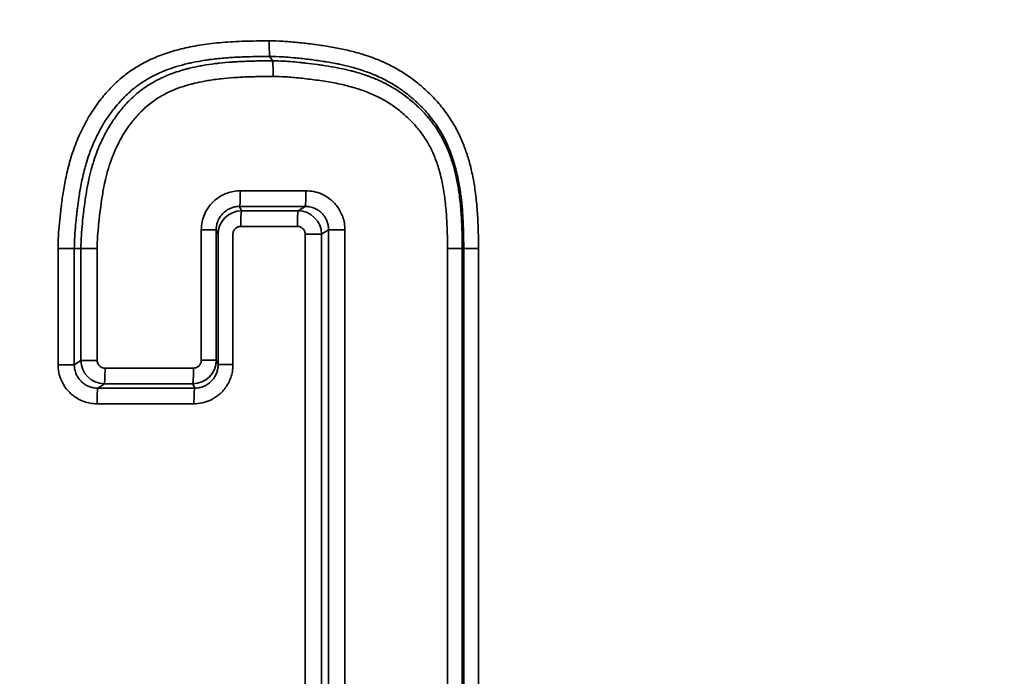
# Model space of a CAD drawing. Header units: millimetres. Extents: x 38 to 2514, y 38 to 1622.
# Tile 62 of 256: x 661.18 to 667.46, y 794.63 to 798.81. Entities that reach past the tile are written whole.
import ezdxf

# ---------------------------------------------------------------- set-up
doc = ezdxf.new("R2010")
doc.units = ezdxf.units.MM
doc.header["$LTSCALE"] = 7.692308
doc.layers.add('Visible (ISO)', color=7, linetype='Continuous', lineweight=50)
doc.layers.add('Visible Narrow (ISO)', color=7, linetype='Continuous', lineweight=35)

msp = doc.modelspace()

# ---------------------------------------------------------------- linework, layer by layer
at = {"layer": 'Visible (ISO)'}
msp.add_arc((709.8479, 944.6118), 150.0209, 251.188727, 259.487798, dxfattribs=at)
at = {"layer": 'Visible Narrow (ISO)'}
for p, q in [((662.7788, 798.5786), (662.7951, 798.5508)), ((663.0085, 797.7224), (662.5905, 797.7224)), ((662.5978, 797.595), (662.5859, 797.6227)), ((662.9591, 797.595), (663.0037, 797.6228)), ((662.9543, 797.4954), (662.5932, 797.4954)), ((662.3417, 796.6418), (662.3417, 797.4733)), ((662.3417, 797.4733), (662.4367, 797.4733)), ((662.4367, 796.6418), (662.4367, 797.4733)), ((662.4486, 797.4456), (662.4367, 797.4733)), ((662.4486, 796.614), (662.4486, 797.4456)), ((662.5434, 796.614), (662.5434, 797.4456)), ((663.004, 797.4456), (663.004, 791.6725)), ((663.004, 797.4456), (663.1083, 797.4456)), ((663.1083, 797.4456), (663.1529, 797.4734)), ((663.1083, 797.4456), (663.1083, 791.6725)), ((663.2573, 797.4734), (663.1529, 797.4734)), ((663.1529, 797.4734), (663.1529, 791.6447)), ((663.2573, 797.4734), (663.2573, 791.6447)), ((661.4285, 797.354), (661.4285, 796.6139)), ((661.4285, 797.354), (661.5321, 797.354)), ((661.5321, 797.354), (661.5743, 797.354)), ((661.5321, 797.354), (661.5321, 796.6139)), ((661.678, 797.354), (661.5743, 797.354)), ((661.5743, 797.354), (661.5743, 796.6416)), ((661.678, 797.354), (661.678, 796.6416)), ((663.9106, 791.764), (663.9106, 797.354)), ((663.9106, 797.354), (664.0048, 797.354)), ((664.0048, 791.764), (664.0048, 797.354)), ((664.0142, 797.354), (664.0048, 797.354)), ((664.0142, 791.764), (664.0142, 797.354)), ((664.1083, 797.354), (664.0142, 797.354)), ((664.1083, 791.764), (664.1083, 797.354)), ((661.4285, 796.6139), (661.5321, 796.6139)), ((661.5743, 796.6416), (661.5321, 796.6139)), ((661.678, 796.6416), (661.5743, 796.6416)), ((662.3417, 796.6418), (662.4367, 796.6418)), ((662.4367, 796.6418), (662.4486, 796.614)), ((662.5434, 796.614), (662.4486, 796.614)), ((662.2919, 796.5919), (661.7278, 796.5919)), ((661.7236, 796.4922), (661.6815, 796.4644)), ((662.2875, 796.4923), (662.2993, 796.4646)), ((662.2948, 796.3649), (661.6773, 796.3649))]:
    msp.add_line(p, q, dxfattribs=at)
for centre, major_axis, ratio, start_param, end_param in [((662.7792, 798.6782), (0, -0.1), 0.051623, 4.712389, 6.195919), ((662.7947, 798.4512), (0, 0.1), 0.051623, 4.712389, 6.195919), ((662.5854, 797.7224), (0, -0.1), 0.050578, 0.087254, 1.570784), ((663.0032, 797.7224), (0, -0.1), 0.052663, 0.087264, 1.57058), ((651.1117, 777.8033), (213.105, 1.1263), 0.092853, 1.514473, 1.516437), ((662.5985, 797.4453), (-0.1486, -0.0198), 0.998299, 4.584846, 6.148973), ((662.5982, 797.4954), (0, 0.1), 0.050718, 0.087255, 1.570624), ((652.7642, 780.629), (196.9753, 0.8969), 0.086013, 1.518624, 1.520461), ((662.9595, 797.4954), (0, 0.1), 0.052524, 0.087263, 1.57089), ((662.9593, 797.4454), (0.0695, -0.1329), 0.992183, 1.093839, 2.658247), ((661.7234, 796.6419), (0.0733, -0.1308), 0.992968, 4.206031, 5.770821), ((662.2868, 796.642), (0.1484, 0.0211), 0.998291, 4.576134, 6.140518), ((661.7232, 796.5918), (0, -0.1), 0.046276, 0.087251, 1.570781), ((662.287, 796.5919), (0, -0.1), 0.049089, 0.087262, 1.570365), ((652.5261, 779.0928), (199.6355, 0.8735), 0.087047, 1.5215, 1.524328), ((661.6819, 796.3648), (0, 0.1), 0.046139, 0.08725, 1.570369), ((652.5251, 779.0911), (199.3367, 0.8722), 0.087047, 1.521362, 1.524465), ((662.2998, 796.3649), (0, 0.1), 0.049227, 0.087263, 1.571018)]:
    msp.add_ellipse(centre, major_axis=major_axis, ratio=ratio, start_param=start_param, end_param=end_param, dxfattribs=at)
for points, knots in [([(661.4155, 802.2916), (662.0475, 802.0775), (662.6776, 801.8689), (663.9388, 801.4608), (664.5698, 801.2613), (665.6475, 800.9285), (666.0962, 800.7924), (667.0094, 800.52), (667.4737, 800.384), (668.401, 800.1174), (668.864, 799.9868), (669.7903, 799.7303), (670.2535, 799.6045), (670.9886, 799.4087), (671.2597, 799.3374), (671.9907, 799.1472), (672.4517, 799.0296), (673.377, 798.7985), (673.8414, 798.6849), (674.773, 798.4619), (675.2402, 798.3524), (676.0251, 798.1727), (676.3398, 798.1017), (677.3093, 797.8864), (677.9729, 797.7437), (679.3063, 797.4671), (679.9757, 797.3329), (681.1668, 797.1031), (681.6849, 797.006), (682.2075, 796.911)], [0, 0, 0, 0, 0.0913032, 0.0913032, 0.1836178, 0.1836178, 0.25, 0.25, 0.3195098, 0.3195098, 0.3892935, 0.3892935, 0.4592145, 0.4592145, 0.5, 0.5, 0.5689333, 0.5689333, 0.6374925, 0.6374925, 0.7052294, 0.7052294, 0.75, 0.75, 0.841981, 0.841981, 0.9319563, 0.9319563, 1, 1, 1, 1]), ([(661.3656, 802.1186), (663.1065, 801.5296), (664.8306, 800.9832), (666.5106, 800.4824), (667.0334, 800.3266), (667.5519, 800.1752), (668.0684, 800.0275), (669.2119, 799.7005), (670.3455, 799.3913), (671.4941, 799.0927), (672.5175, 798.8267), (673.5527, 798.5692), (674.6118, 798.3184), (675.2784, 798.1606), (675.9544, 798.0055), (676.6428, 797.8528), (678.2772, 797.4904), (679.9819, 797.1415), (681.7432, 796.8158), (681.9027, 796.7863), (682.0627, 796.757), (682.2231, 796.7279)], [0, 0, 0, 0, 0.25, 0.25, 0.25, 0.327786, 0.327786, 0.327786, 0.5, 0.5, 0.5, 0.653439, 0.653439, 0.653439, 0.75, 0.75, 0.75, 0.979238, 0.979238, 0.979238, 1, 1, 1, 1]), ([(682.2004, 796.0867), (681.6167, 796.1922), (681.0357, 796.3009), (679.8756, 796.525), (679.2966, 796.6405), (678.1395, 796.8785), (677.5615, 797.001), (676.7692, 797.174), (676.5548, 797.2213), (675.9012, 797.3671), (675.4619, 797.4671), (674.5835, 797.6713), (674.1444, 797.7755), (673.2685, 797.9875), (672.8317, 798.0954), (671.9601, 798.3147), (671.5254, 798.4262), (670.9296, 798.5819), (670.7645, 798.6253), (670.1378, 798.7914), (669.6814, 798.9148), (668.7777, 799.1636), (668.3307, 799.289), (667.436, 799.5445), (666.9892, 799.6744), (666.1664, 799.9176), (665.7882, 800.0311), (664.9816, 800.2764), (664.5571, 800.4078), (663.7279, 800.6683), (663.3235, 800.7973), (662.5307, 801.0539), (662.1428, 801.1813), (661.5696, 801.3721), (661.375, 801.4373), (661.1839, 801.5018)], [0.0000036, 0.0000036, 0.0000036, 0.0000036, 0.0739746, 0.0739746, 0.1481402, 0.1481402, 0.2224371, 0.2224371, 0.25, 0.25, 0.3064668, 0.3064668, 0.3631816, 0.3631816, 0.4201723, 0.4201723, 0.4777943, 0.4777943, 0.5, 0.5, 0.5625, 0.5625, 0.6257465, 0.6257465, 0.6915832, 0.6915832, 0.75, 0.75, 0.819401, 0.819401, 0.8898415, 0.8898415, 0.9619518, 0.9619518, 1, 1, 1, 1]), ([(682.1562, 795.6815), (681.5785, 795.7859), (681.0033, 795.8934), (680.4299, 796.0039), (679.8546, 796.1149), (679.2811, 796.2289), (678.7085, 796.3464), (678.528, 796.3834), (678.3475, 796.4208), (678.1671, 796.4585), (677.5948, 796.5781), (677.0233, 796.7011), (676.4516, 796.8277), (676.3929, 796.8407), (676.3341, 796.8538), (676.2753, 796.8669), (675.834, 796.9652), (675.3926, 797.0656), (674.9522, 797.1679), (674.5109, 797.2704), (674.0706, 797.3747), (673.6325, 797.4806), (673.1914, 797.5872), (672.7525, 797.6954), (672.3171, 797.8048), (672.1112, 797.8565), (671.9061, 797.9085), (671.7018, 797.9607), (671.3018, 798.0631), (670.9051, 798.1663), (670.5127, 798.2701), (670.0528, 798.3918), (669.5988, 798.5143), (669.152, 798.6371), (668.6974, 798.7621), (668.2502, 798.8873), (667.8117, 799.0122), (667.3578, 799.1416), (666.9131, 799.2706), (666.4792, 799.3986), (666.2564, 799.4643), (666.0364, 799.5297), (665.8194, 799.5948), (665.6482, 799.6461), (665.4788, 799.6972), (665.3114, 799.748), (664.88, 799.879), (664.4617, 800.0082), (664.0559, 800.1354), (663.6433, 800.2647), (663.2435, 800.3919), (662.856, 800.517), (662.4582, 800.6454), (662.0733, 800.7715), (661.7005, 800.8952), (661.4825, 800.9675), (661.2688, 801.039), (661.059, 801.1096)], [0, 0, 0, 0, 0.072964, 0.072964, 0.072964, 0.146161, 0.146161, 0.146161, 0.169247, 0.169247, 0.169247, 0.242471, 0.242471, 0.242471, 0.25, 0.25, 0.25, 0.306527, 0.306527, 0.306527, 0.363177, 0.363177, 0.363177, 0.420213, 0.420213, 0.420213, 0.447177, 0.447177, 0.447177, 0.5, 0.5, 0.5, 0.561907, 0.561907, 0.561907, 0.624889, 0.624889, 0.624889, 0.690093, 0.690093, 0.690093, 0.723574, 0.723574, 0.723574, 0.75, 0.75, 0.75, 0.818101, 0.818101, 0.818101, 0.88735, 0.88735, 0.88735, 0.95844, 0.95844, 0.95844, 1, 1, 1, 1]), ([(664.1083, 797.354), (664.1083, 797.4006), (664.1077, 797.4451), (664.1049, 797.5298), (664.1027, 797.5701), (664.0966, 797.6468), (664.0926, 797.6831), (664.0833, 797.7518), (664.0778, 797.784), (664.0655, 797.8453), (664.0586, 797.8743), (664.0433, 797.9303), (664.0348, 797.9573), (664.016, 798.0103), (664.0056, 798.0363), (663.9819, 798.0885), (663.9686, 798.1147), (663.938, 798.1678), (663.9207, 798.1947), (663.8821, 798.2476), (663.861, 798.2736), (663.8161, 798.3232), (663.7925, 798.3468), (663.7438, 798.3909), (663.7187, 798.4114), (663.6681, 798.4492), (663.6425, 798.4665), (663.5916, 798.4979), (663.5662, 798.5119), (663.5157, 798.5373), (663.4906, 798.5486), (663.4399, 798.5691), (663.4143, 798.5784), (663.3617, 798.5954), (663.3347, 798.6032), (663.2784, 798.6176), (663.2492, 798.6242), (663.1894, 798.6362), (663.1588, 798.6414), (663.0984, 798.6509), (663.0685, 798.655), (663.0091, 798.6624), (662.9796, 798.6658), (662.9202, 798.6716), (662.8902, 798.6741), (662.8314, 798.6774), (662.8026, 798.6782), (662.774, 798.6782)], [0, 0, 0, 0, 0.0434783, 0.0434783, 0.0869565, 0.0869565, 0.1304348, 0.1304348, 0.173913, 0.173913, 0.2173913, 0.2173913, 0.2608696, 0.2608696, 0.3043478, 0.3043478, 0.3478261, 0.3478261, 0.3913043, 0.3913043, 0.4347826, 0.4347826, 0.4782609, 0.4782609, 0.5217391, 0.5217391, 0.5652174, 0.5652174, 0.6086957, 0.6086957, 0.6521739, 0.6521739, 0.6956522, 0.6956522, 0.7391304, 0.7391304, 0.7826087, 0.7826087, 0.826087, 0.826087, 0.8695652, 0.8695652, 0.9130435, 0.9130435, 0.9565217, 0.9565217, 1, 1, 1, 1]), ([(662.7788, 798.5786), (662.7462, 798.5786), (662.7146, 798.5784), (662.684, 798.5779), (662.664, 798.5775), (662.6445, 798.5771), (662.6254, 798.5764), (662.6097, 798.5759), (662.5944, 798.5753), (662.5793, 798.5746), (662.5477, 798.5731), (662.5172, 798.5711), (662.4879, 798.5687), (662.4555, 798.5659), (662.4245, 798.5626), (662.3947, 798.5586), (662.3901, 798.558), (662.3855, 798.5574), (662.381, 798.5567), (662.3755, 798.5559), (662.3701, 798.5551), (662.3647, 798.5543), (662.3372, 798.5502), (662.3109, 798.5454), (662.2856, 798.5401), (662.2751, 798.538), (662.2649, 798.5357), (662.2548, 798.5333), (662.2303, 798.5275), (662.2068, 798.5211), (662.1843, 798.5143), (662.1752, 798.5115), (662.1662, 798.5086), (662.1574, 798.5057), (662.1381, 798.4992), (662.1197, 798.4924), (662.1021, 798.4852), (662.0972, 798.4833), (662.0924, 798.4812), (662.0877, 798.4792), (662.0826, 798.4771), (662.0776, 798.4749), (662.0727, 798.4726), (662.0541, 798.4643), (662.0366, 798.4556), (662.0199, 798.4465), (662.0132, 798.4429), (662.0066, 798.4392), (662.0002, 798.4354), (661.9843, 798.4261), (661.9691, 798.4165), (661.9545, 798.4064), (661.9486, 798.4024), (661.9428, 798.3982), (661.9371, 798.394), (661.9283, 798.3876), (661.9197, 798.3809), (661.9112, 798.3741), (661.9006, 798.3655), (661.8902, 798.3566), (661.8799, 798.3473), (661.8673, 798.3359), (661.8548, 798.3239), (661.8426, 798.3113), (661.8401, 798.3088), (661.8377, 798.3063), (661.8353, 798.3037), (661.8321, 798.3003), (661.8289, 798.2969), (661.8257, 798.2934), (661.8121, 798.2786), (661.7987, 798.2629), (661.7853, 798.246), (661.7811, 798.2407), (661.777, 798.2354), (661.7728, 798.2299), (661.7583, 798.2107), (661.7438, 798.19), (661.7297, 798.1678), (661.7268, 798.1634), (661.724, 798.1588), (661.7211, 798.1542), (661.718, 798.1492), (661.7149, 798.1441), (661.7119, 798.1389), (661.7007, 798.12), (661.6899, 798.1003), (661.6795, 798.0797), (661.6772, 798.0752), (661.6749, 798.0706), (661.6727, 798.0659), (661.6697, 798.06), (661.6669, 798.0539), (661.6641, 798.0478), (661.6542, 798.0264), (661.6448, 798.0043), (661.6362, 797.9817), (661.6345, 797.9771), (661.6328, 797.9726), (661.6311, 797.968), (661.6293, 797.9631), (661.6275, 797.9582), (661.6258, 797.9532), (661.6189, 797.9336), (661.6126, 797.9138), (661.6069, 797.8941), (661.6041, 797.8844), (661.6014, 797.8748), (661.5988, 797.8653), (661.5897, 797.831), (661.5821, 797.7971), (661.5758, 797.7645), (661.57, 797.7347), (661.5652, 797.7061), (661.5611, 797.6787), (661.5576, 797.6551), (661.5545, 797.6325), (661.5518, 797.6107), (661.5508, 797.6024), (661.5498, 797.5941), (661.5488, 797.586), (661.5477, 797.5766), (661.5466, 797.5673), (661.5456, 797.558), (661.5437, 797.5407), (661.5419, 797.5237), (661.5403, 797.5069), (661.5379, 797.4811), (661.5359, 797.4559), (661.5344, 797.4305), (661.533, 797.4051), (661.5321, 797.3795), (661.5321, 797.354)], [0, 0, 0, 0, 0.028828, 0.028828, 0.028828, 0.047619, 0.047619, 0.047619, 0.062982, 0.062982, 0.062982, 0.095238, 0.095238, 0.095238, 0.130764, 0.130764, 0.130764, 0.136262, 0.136262, 0.136262, 0.142857, 0.142857, 0.142857, 0.176574, 0.176574, 0.176574, 0.190476, 0.190476, 0.190476, 0.224301, 0.224301, 0.224301, 0.238095, 0.238095, 0.238095, 0.268329, 0.268329, 0.268329, 0.276725, 0.276725, 0.276725, 0.285714, 0.285714, 0.285714, 0.319668, 0.319668, 0.319668, 0.333333, 0.333333, 0.333333, 0.367259, 0.367259, 0.367259, 0.380952, 0.380952, 0.380952, 0.402076, 0.402076, 0.402076, 0.428571, 0.428571, 0.428571, 0.461187, 0.461187, 0.461187, 0.46763, 0.46763, 0.46763, 0.47619, 0.47619, 0.47619, 0.512507, 0.512507, 0.512507, 0.52381, 0.52381, 0.52381, 0.563451, 0.563451, 0.563451, 0.571429, 0.571429, 0.571429, 0.580208, 0.580208, 0.580208, 0.61199, 0.61199, 0.61199, 0.619048, 0.619048, 0.619048, 0.628149, 0.628149, 0.628149, 0.660184, 0.660184, 0.660184, 0.666667, 0.666667, 0.666667, 0.673561, 0.673561, 0.673561, 0.700977, 0.700977, 0.700977, 0.714286, 0.714286, 0.714286, 0.761905, 0.761905, 0.761905, 0.805274, 0.805274, 0.805274, 0.842824, 0.842824, 0.842824, 0.857143, 0.857143, 0.857143, 0.873665, 0.873665, 0.873665, 0.904762, 0.904762, 0.904762, 0.952381, 0.952381, 0.952381, 1, 1, 1, 1]), ([(664.0142, 797.354), (664.0142, 797.3863), (664.0139, 797.4175), (664.0132, 797.4475), (664.0129, 797.4599), (664.0126, 797.4721), (664.0122, 797.4841), (664.0111, 797.5169), (664.0095, 797.5482), (664.0075, 797.5781), (664.0069, 797.5857), (664.0064, 797.5932), (664.0058, 797.6005), (664.0034, 797.6303), (664.0005, 797.6587), (663.9971, 797.6856), (663.9964, 797.6918), (663.9956, 797.6979), (663.9947, 797.7039), (663.9903, 797.7362), (663.9852, 797.7664), (663.9795, 797.795), (663.9747, 797.8185), (663.9695, 797.841), (663.9639, 797.8626), (663.9627, 797.8671), (663.9615, 797.8716), (663.9603, 797.876), (663.9551, 797.895), (663.9496, 797.9134), (663.9436, 797.9313), (663.9414, 797.9377), (663.9393, 797.944), (663.937, 797.9503), (663.9312, 797.9666), (663.925, 797.9826), (663.9183, 797.9986), (663.9152, 798.0061), (663.9119, 798.0137), (663.9085, 798.0212), (663.9015, 798.0365), (663.894, 798.0518), (663.8859, 798.0672), (663.8816, 798.0752), (663.8771, 798.0833), (663.8724, 798.0914), (663.8622, 798.1091), (663.851, 798.1269), (663.8388, 798.1447), (663.8348, 798.1506), (663.8306, 798.1565), (663.8263, 798.1624), (663.8156, 798.177), (663.8043, 798.1915), (663.7924, 798.2058), (663.7851, 798.2145), (663.7777, 798.2231), (663.77, 798.2315), (663.7546, 798.2486), (663.7385, 798.2651), (663.7219, 798.2808), (663.7168, 798.2856), (663.7117, 798.2903), (663.7066, 798.2949), (663.6874, 798.3123), (663.6677, 798.3287), (663.6478, 798.3439), (663.6449, 798.3461), (663.642, 798.3483), (663.6391, 798.3504), (663.6182, 798.366), (663.5971, 798.3804), (663.5761, 798.3935), (663.5541, 798.4073), (663.5322, 798.4197), (663.5104, 798.431), (663.5074, 798.4325), (663.5044, 798.434), (663.5015, 798.4355), (663.4847, 798.444), (663.4679, 798.4517), (663.4511, 798.4589), (663.445, 798.4615), (663.439, 798.464), (663.433, 798.4665), (663.4158, 798.4734), (663.3984, 798.4799), (663.3806, 798.486), (663.3746, 798.4881), (663.3685, 798.4901), (663.3624, 798.4921), (663.3399, 798.4994), (663.3167, 798.5062), (663.2924, 798.5125), (663.2695, 798.5185), (663.2456, 798.524), (663.2211, 798.5292), (663.2157, 798.5303), (663.2103, 798.5314), (663.2048, 798.5325), (663.1837, 798.5367), (663.1621, 798.5406), (663.1403, 798.5442), (663.133, 798.5454), (663.1256, 798.5466), (663.1183, 798.5477), (663.0892, 798.5522), (663.0601, 798.5562), (663.0312, 798.5599), (663.0023, 798.5635), (662.9736, 798.5668), (662.945, 798.5696), (662.9232, 798.5717), (662.9014, 798.5736), (662.88, 798.575), (662.8733, 798.5755), (662.8666, 798.5759), (662.86, 798.5762), (662.8323, 798.5778), (662.8052, 798.5786), (662.7788, 798.5786)], [0, 0, 0, 0, 0.0307411, 0.0307411, 0.0307411, 0.0434783, 0.0434783, 0.0434783, 0.0781826, 0.0781826, 0.0781826, 0.0869565, 0.0869565, 0.0869565, 0.1223232, 0.1223232, 0.1223232, 0.1304348, 0.1304348, 0.1304348, 0.173913, 0.173913, 0.173913, 0.2098699, 0.2098699, 0.2098699, 0.2173913, 0.2173913, 0.2173913, 0.2495064, 0.2495064, 0.2495064, 0.2608696, 0.2608696, 0.2608696, 0.2903615, 0.2903615, 0.2903615, 0.3043478, 0.3043478, 0.3043478, 0.3328608, 0.3328608, 0.3328608, 0.3478261, 0.3478261, 0.3478261, 0.3804396, 0.3804396, 0.3804396, 0.3913043, 0.3913043, 0.3913043, 0.4182929, 0.4182929, 0.4182929, 0.4347826, 0.4347826, 0.4347826, 0.4681314, 0.4681314, 0.4681314, 0.4782609, 0.4782609, 0.4782609, 0.5162459, 0.5162459, 0.5162459, 0.5217391, 0.5217391, 0.5217391, 0.5614205, 0.5614205, 0.5614205, 0.6029796, 0.6029796, 0.6029796, 0.6086957, 0.6086957, 0.6086957, 0.6407528, 0.6407528, 0.6407528, 0.6521739, 0.6521739, 0.6521739, 0.6846304, 0.6846304, 0.6846304, 0.6956522, 0.6956522, 0.6956522, 0.7360693, 0.7360693, 0.7360693, 0.7742485, 0.7742485, 0.7742485, 0.7826087, 0.7826087, 0.7826087, 0.8150884, 0.8150884, 0.8150884, 0.826087, 0.826087, 0.826087, 0.8695652, 0.8695652, 0.8695652, 0.9130435, 0.9130435, 0.9130435, 0.9461872, 0.9461872, 0.9461872, 0.9565217, 0.9565217, 0.9565217, 1, 1, 1, 1]), ([(662.7951, 798.5508), (662.7644, 798.5508), (662.7348, 798.5506), (662.7061, 798.5502), (662.6922, 798.55), (662.6787, 798.5497), (662.6653, 798.5494), (662.632, 798.5485), (662.6002, 798.5472), (662.5698, 798.5455), (662.5626, 798.5451), (662.5555, 798.5446), (662.5485, 798.5442), (662.545, 798.5439), (662.5415, 798.5437), (662.538, 798.5434), (662.5094, 798.5414), (662.482, 798.539), (662.4559, 798.5361), (662.4518, 798.5357), (662.4478, 798.5352), (662.4439, 798.5348), (662.4392, 798.5342), (662.4345, 798.5337), (662.4299, 798.5331), (662.4022, 798.5297), (662.3759, 798.5258), (662.3509, 798.5214), (662.3452, 798.5204), (662.3397, 798.5194), (662.3342, 798.5184), (662.311, 798.514), (662.2887, 798.5092), (662.2671, 798.504), (662.2607, 798.5024), (662.2544, 798.5008), (662.248, 798.4991), (662.2328, 798.4951), (662.2177, 798.4908), (662.2026, 798.4861), (662.198, 798.4847), (662.1933, 798.4832), (662.1887, 798.4817), (662.1812, 798.4792), (662.1738, 798.4767), (662.1663, 798.4741), (662.1513, 798.4688), (662.1363, 798.463), (662.1209, 798.4567), (662.117, 798.455), (662.113, 798.4533), (662.109, 798.4516), (662.1, 798.4477), (662.091, 798.4436), (662.0818, 798.4392), (662.0633, 798.4303), (662.0447, 798.4205), (662.0262, 798.4096), (662.0157, 798.4034), (662.0053, 798.3969), (661.9951, 798.3901), (661.9822, 798.3816), (661.9696, 798.3726), (661.9574, 798.3633), (661.9538, 798.3605), (661.9503, 798.3577), (661.9467, 798.3549), (661.936, 798.3464), (661.9258, 798.3377), (661.9159, 798.3289), (661.903, 798.3174), (661.8908, 798.3057), (661.8793, 798.2939), (661.8696, 798.2841), (661.8604, 798.2741), (661.8515, 798.2641), (661.8417, 798.253), (661.8322, 798.2418), (661.8232, 798.2304), (661.8141, 798.2191), (661.8054, 798.2076), (661.7971, 798.196), (661.7895, 798.1855), (661.7821, 798.1748), (661.775, 798.1641), (661.7665, 798.1511), (661.7583, 798.1381), (661.7505, 798.1248), (661.7446, 798.1149), (661.7389, 798.1048), (661.7333, 798.0946), (661.7253, 798.08), (661.7176, 798.065), (661.7103, 798.0497), (661.7057, 798.0403), (661.7013, 798.0308), (661.697, 798.0211), (661.6895, 798.0042), (661.6824, 797.9869), (661.6757, 797.9691), (661.6723, 797.9602), (661.669, 797.9512), (661.6658, 797.9421), (661.659, 797.9226), (661.6527, 797.9025), (661.6468, 797.8822), (661.6445, 797.8741), (661.6422, 797.8659), (661.64, 797.8576), (661.6341, 797.8357), (661.6288, 797.8134), (661.624, 797.791), (661.6225, 797.784), (661.6211, 797.777), (661.6196, 797.7701), (661.6148, 797.7463), (661.6106, 797.7225), (661.6067, 797.6988), (661.6058, 797.6932), (661.605, 797.6876), (661.6041, 797.6821), (661.6003, 797.657), (661.5969, 797.6321), (661.5938, 797.6079), (661.5933, 797.6039), (661.5928, 797.5999), (661.5924, 797.596), (661.5897, 797.5739), (661.5872, 797.5525), (661.5851, 797.5313), (661.5845, 797.5257), (661.5839, 797.5201), (661.5834, 797.5145), (661.5809, 797.4891), (661.5787, 797.4639), (661.5771, 797.4385), (661.5753, 797.4106), (661.5743, 797.3823), (661.5743, 797.354)], [0, 0, 0, 0, 0.030663, 0.030663, 0.030663, 0.045455, 0.045455, 0.045455, 0.08226, 0.08226, 0.08226, 0.090909, 0.090909, 0.090909, 0.095243, 0.095243, 0.095243, 0.130865, 0.130865, 0.130865, 0.136364, 0.136364, 0.136364, 0.142878, 0.142878, 0.142878, 0.181818, 0.181818, 0.181818, 0.190524, 0.190524, 0.190524, 0.227273, 0.227273, 0.227273, 0.238197, 0.238197, 0.238197, 0.26462, 0.26462, 0.26462, 0.272727, 0.272727, 0.272727, 0.285707, 0.285707, 0.285707, 0.311547, 0.311547, 0.311547, 0.318182, 0.318182, 0.318182, 0.333212, 0.333212, 0.333212, 0.363636, 0.363636, 0.363636, 0.38087, 0.38087, 0.38087, 0.402624, 0.402624, 0.402624, 0.409091, 0.409091, 0.409091, 0.428788, 0.428788, 0.428788, 0.454545, 0.454545, 0.454545, 0.476106, 0.476106, 0.476106, 0.5, 0.5, 0.5, 0.523829, 0.523829, 0.523829, 0.545455, 0.545455, 0.545455, 0.571424, 0.571424, 0.571424, 0.590909, 0.590909, 0.590909, 0.619029, 0.619029, 0.619029, 0.636364, 0.636364, 0.636364, 0.66663, 0.66663, 0.66663, 0.681818, 0.681818, 0.681818, 0.714288, 0.714288, 0.714288, 0.727273, 0.727273, 0.727273, 0.761931, 0.761931, 0.761931, 0.772727, 0.772727, 0.772727, 0.809533, 0.809533, 0.809533, 0.818182, 0.818182, 0.818182, 0.857184, 0.857184, 0.857184, 0.863636, 0.863636, 0.863636, 0.89952, 0.89952, 0.89952, 0.909091, 0.909091, 0.909091, 0.952375, 0.952375, 0.952375, 1, 1, 1, 1]), ([(664.0048, 797.354), (664.0048, 797.3844), (664.0045, 797.414), (664.0037, 797.4553), (664.0033, 797.4678), (664.0017, 797.5202), (663.9996, 797.5585), (663.9938, 797.6332), (663.9899, 797.6696), (663.981, 797.7328), (663.9765, 797.7599), (663.9697, 797.7941), (663.9681, 797.8017), (663.9611, 797.8338), (663.955, 797.8579), (663.9459, 797.8898), (663.9433, 797.8984), (663.9317, 797.9352), (663.9217, 797.9624), (663.9096, 797.9911), (663.9085, 797.9938), (663.898, 798.0178), (663.8881, 798.0383), (663.8738, 798.0648), (663.8701, 798.0714), (663.856, 798.0958), (663.845, 798.1131), (663.8285, 798.137), (663.8234, 798.1441), (663.8047, 798.1693), (663.7906, 798.1867), (663.7718, 798.2081), (663.7677, 798.2126), (663.7443, 798.2381), (663.7239, 798.2582), (663.6811, 798.2966), (663.6586, 798.3148), (663.6114, 798.3494), (663.5868, 798.3657), (663.5417, 798.3924), (663.5218, 798.4032), (663.4941, 798.4169), (663.487, 798.4203), (663.4571, 798.434), (663.4336, 798.4436), (663.4032, 798.4548), (663.397, 798.457), (663.3658, 798.4677), (663.3399, 798.4756), (663.3068, 798.4845), (663.3004, 798.4862), (663.2721, 798.4934), (663.2497, 798.4985), (663.2148, 798.5056), (663.2024, 798.508), (663.1645, 798.515), (663.1387, 798.5192), (663.1031, 798.5244), (663.0932, 798.5259), (663.0572, 798.5308), (663.0315, 798.534), (662.9969, 798.538), (662.9878, 798.539), (662.9603, 798.5418), (662.9421, 798.5436), (662.9094, 798.5463), (662.8948, 798.5474), (662.8579, 798.5495), (662.8365, 798.5503), (662.8091, 798.5508), (662.8021, 798.5508), (662.7951, 798.5508)], [0, 0, 0, 0, 0.0347515, 0.0347515, 0.05, 0.05, 0.1, 0.1, 0.15, 0.15, 0.1888106, 0.1888106, 0.2, 0.2, 0.2365274, 0.2365274, 0.25, 0.25, 0.2953527, 0.2953527, 0.3, 0.3, 0.3373996, 0.3373996, 0.35, 0.35, 0.3848744, 0.3848744, 0.4, 0.4, 0.4392628, 0.4392628, 0.45, 0.45, 0.5, 0.5, 0.55, 0.55, 0.6, 0.6, 0.6372029, 0.6372029, 0.65, 0.65, 0.689933, 0.689933, 0.7, 0.7, 0.7403329, 0.7403329, 0.75, 0.75, 0.7824548, 0.7824548, 0.8, 0.8, 0.8360085, 0.8360085, 0.85, 0.85, 0.8866671, 0.8866671, 0.9, 0.9, 0.9270076, 0.9270076, 0.95, 0.95, 0.986911, 0.986911, 1, 1, 1, 1]), ([(662.7999, 798.4512), (662.7695, 798.4512), (662.7403, 798.451), (662.7121, 798.4506), (662.6967, 798.4503), (662.6816, 798.45), (662.6668, 798.4496), (662.6347, 798.4487), (662.6043, 798.4475), (662.5753, 798.4457), (662.5666, 798.4452), (662.558, 798.4447), (662.5496, 798.4441), (662.5207, 798.442), (662.4932, 798.4396), (662.4672, 798.4366), (662.4603, 798.4359), (662.4534, 798.4351), (662.4466, 798.4342), (662.4164, 798.4305), (662.3883, 798.4262), (662.3617, 798.4213), (662.3392, 798.4172), (662.3179, 798.4127), (662.2973, 798.4077), (662.2907, 798.4061), (662.2842, 798.4045), (662.2778, 798.4028), (662.2637, 798.3991), (662.25, 798.3951), (662.2363, 798.3909), (662.2255, 798.3875), (662.2147, 798.384), (662.2039, 798.3801), (662.1886, 798.3747), (662.1732, 798.3688), (662.1577, 798.3622), (662.1482, 798.3582), (662.1387, 798.3539), (662.1292, 798.3493), (662.1152, 798.3426), (662.1011, 798.3353), (662.0872, 798.3273), (662.0761, 798.321), (662.0651, 798.3142), (662.0544, 798.3071), (662.0423, 798.2991), (662.0305, 798.2906), (662.0191, 798.2817), (662.0078, 798.2729), (661.9969, 798.2638), (661.9865, 798.2546), (661.9759, 798.2452), (661.9659, 798.2357), (661.9564, 798.226), (661.9473, 798.2168), (661.9386, 798.2075), (661.9302, 798.198), (661.913, 798.1785), (661.897, 798.1584), (661.882, 798.1377), (661.87, 798.121), (661.8587, 798.1041), (661.848, 798.0867), (661.8454, 798.0825), (661.8429, 798.0782), (661.8403, 798.074), (661.8301, 798.0567), (661.8204, 798.039), (661.8112, 798.0207), (661.8088, 798.016), (661.8065, 798.0113), (661.8042, 798.0065), (661.7947, 797.9868), (661.7858, 797.9665), (661.7775, 797.9454), (661.7759, 797.9415), (661.7744, 797.9376), (661.773, 797.9337), (661.7645, 797.9113), (661.7566, 797.8881), (661.7494, 797.864), (661.7426, 797.8411), (661.7364, 797.8174), (661.7308, 797.7934), (661.729, 797.7856), (661.7272, 797.7778), (661.7255, 797.77), (661.7193, 797.7412), (661.7139, 797.7121), (661.7092, 797.6829), (661.705, 797.6567), (661.7013, 797.6304), (661.698, 797.6047), (661.6943, 797.5765), (661.6912, 797.549), (661.6884, 797.5223), (661.688, 797.5189), (661.6877, 797.5155), (661.6873, 797.512), (661.6846, 797.4849), (661.6823, 797.4586), (661.6806, 797.4323), (661.679, 797.406), (661.678, 797.3799), (661.678, 797.354)], [0, 0, 0, 0, 0.030748, 0.030748, 0.030748, 0.047619, 0.047619, 0.047619, 0.084272, 0.084272, 0.084272, 0.095238, 0.095238, 0.095238, 0.132802, 0.132802, 0.132802, 0.142857, 0.142857, 0.142857, 0.187797, 0.187797, 0.187797, 0.225899, 0.225899, 0.225899, 0.238095, 0.238095, 0.238095, 0.264719, 0.264719, 0.264719, 0.285714, 0.285714, 0.285714, 0.315305, 0.315305, 0.315305, 0.333333, 0.333333, 0.333333, 0.359837, 0.359837, 0.359837, 0.380952, 0.380952, 0.380952, 0.404762, 0.404762, 0.404762, 0.428571, 0.428571, 0.428571, 0.452973, 0.452973, 0.452973, 0.47619, 0.47619, 0.47619, 0.52381, 0.52381, 0.52381, 0.562128, 0.562128, 0.562128, 0.571429, 0.571429, 0.571429, 0.609246, 0.609246, 0.609246, 0.619048, 0.619048, 0.619048, 0.659321, 0.659321, 0.659321, 0.666667, 0.666667, 0.666667, 0.708824, 0.708824, 0.708824, 0.748921, 0.748921, 0.748921, 0.761905, 0.761905, 0.761905, 0.809524, 0.809524, 0.809524, 0.852106, 0.852106, 0.852106, 0.898751, 0.898751, 0.898751, 0.904762, 0.904762, 0.904762, 0.952381, 0.952381, 0.952381, 1, 1, 1, 1]), ([(663.9106, 797.354), (663.9106, 797.3969), (663.9095, 797.479), (663.9036, 797.5892), (663.8926, 797.6924), (663.8755, 797.7893), (663.852, 797.8783), (663.8222, 797.9583), (663.7865, 798.0292), (663.7446, 798.0926), (663.6964, 798.1505), (663.6423, 798.2039), (663.5823, 798.2526), (663.5164, 798.2962), (663.4445, 798.3341), (663.3649, 798.3658), (663.276, 798.3922), (663.1778, 798.4132), (663.0744, 798.4291), (662.9718, 798.4415), (662.8769, 798.4497), (662.8241, 798.4512), (662.7999, 798.4512)], [0, 0, 0, 0, 0.05, 0.1, 0.15, 0.2, 0.25, 0.3, 0.35, 0.4, 0.45, 0.5, 0.55, 0.6, 0.65, 0.7, 0.75, 0.8, 0.85, 0.9, 0.95, 1, 1, 1, 1]), ([(662.4367, 797.4733), (662.4367, 797.4805), (662.4372, 797.4879), (662.4387, 797.4981), (662.4391, 797.5009), (662.4408, 797.5089), (662.4421, 797.514), (662.4453, 797.5242), (662.4472, 797.5292), (662.4523, 797.5408), (662.4557, 797.5474), (662.4623, 797.5578), (662.465, 797.5617), (662.4729, 797.5718), (662.4785, 797.578), (662.4886, 797.5872), (662.4925, 797.5905), (662.5028, 797.5981), (662.5094, 797.6023), (662.5226, 797.6092), (662.5292, 797.6121), (662.5437, 797.6171), (662.5517, 797.6192), (662.5683, 797.622), (662.577, 797.6228), (662.5859, 797.6227)], [0, 0, 0, 0, 0.120064, 0.120064, 0.166667, 0.166667, 0.251234, 0.251234, 0.333333, 0.333333, 0.437507, 0.437507, 0.5, 0.5, 0.604666, 0.604666, 0.666667, 0.666667, 0.755416, 0.755416, 0.833333, 0.833333, 0.916689, 0.916689, 1, 1, 1, 1]), ([(663.0037, 797.6228), (663.0109, 797.6228), (663.0182, 797.6224), (663.0285, 797.6209), (663.0313, 797.6204), (663.0393, 797.6188), (663.0444, 797.6175), (663.0546, 797.6143), (663.0596, 797.6125), (663.0712, 797.6074), (663.0778, 797.6039), (663.0882, 797.5973), (663.0921, 797.5946), (663.1023, 797.5867), (663.1084, 797.5811), (663.1176, 797.5711), (663.1209, 797.5671), (663.1285, 797.5568), (663.1326, 797.5502), (663.1395, 797.5369), (663.1424, 797.5303), (663.1474, 797.5157), (663.1494, 797.5077), (663.1522, 797.491), (663.153, 797.4823), (663.1529, 797.4734)], [0, 0, 0, 0, 0.120087, 0.120087, 0.166667, 0.166667, 0.251241, 0.251241, 0.333333, 0.333333, 0.437504, 0.437504, 0.5, 0.5, 0.604688, 0.604688, 0.666667, 0.666667, 0.75528, 0.75528, 0.833333, 0.833333, 0.916667, 0.916667, 1, 1, 1, 1]), ([(662.5434, 797.4456), (662.5434, 797.4487), (662.5437, 797.4517), (662.5442, 797.4545), (662.5446, 797.4563), (662.545, 797.4581), (662.5455, 797.4598), (662.5465, 797.463), (662.5478, 797.4661), (662.5493, 797.469), (662.5498, 797.47), (662.5504, 797.471), (662.551, 797.472), (662.5525, 797.4745), (662.5542, 797.4767), (662.5561, 797.4788), (662.5569, 797.4797), (662.5578, 797.4806), (662.5586, 797.4814), (662.5609, 797.4836), (662.5633, 797.4855), (662.5659, 797.4872), (662.5666, 797.4877), (662.5673, 797.4881), (662.568, 797.4886), (662.5705, 797.49), (662.573, 797.4912), (662.5758, 797.4922), (662.577, 797.4927), (662.5782, 797.4931), (662.5794, 797.4934), (662.5822, 797.4942), (662.5851, 797.4948), (662.5883, 797.4951), (662.5898, 797.4953), (662.5915, 797.4954), (662.5932, 797.4954)], [0.0000004, 0.0000004, 0.0000004, 0.0000004, 0.1025715, 0.1025715, 0.1025715, 0.1666667, 0.1666667, 0.1666667, 0.2892471, 0.2892471, 0.2892471, 0.3333333, 0.3333333, 0.3333333, 0.448915, 0.448915, 0.448915, 0.5, 0.5, 0.5, 0.6308043, 0.6308043, 0.6308043, 0.6666667, 0.6666667, 0.6666667, 0.7842154, 0.7842154, 0.7842154, 0.8333333, 0.8333333, 0.8333333, 0.9439896, 0.9439896, 0.9439896, 1, 1, 1, 1]), ([(662.9543, 797.4954), (662.9574, 797.4954), (662.9605, 797.4951), (662.9635, 797.4945), (662.9646, 797.4943), (662.9657, 797.4941), (662.9668, 797.4938), (662.9699, 797.493), (662.973, 797.4919), (662.976, 797.4904), (662.9769, 797.49), (662.9779, 797.4895), (662.9788, 797.489), (662.9811, 797.4877), (662.9833, 797.4862), (662.9854, 797.4845), (662.9868, 797.4833), (662.9882, 797.4821), (662.9894, 797.4808), (662.9916, 797.4787), (662.9934, 797.4765), (662.9951, 797.4741), (662.9958, 797.473), (662.9965, 797.4719), (662.9972, 797.4707), (662.9988, 797.468), (663.0001, 797.4651), (663.0012, 797.4621), (663.0015, 797.4611), (663.0019, 797.4601), (663.0021, 797.459), (663.003, 797.4561), (663.0035, 797.453), (663.0038, 797.4498), (663.0039, 797.4484), (663.004, 797.447), (663.004, 797.4456)], [0.0000003, 0.0000003, 0.0000003, 0.0000003, 0.1222511, 0.1222511, 0.1222511, 0.1666667, 0.1666667, 0.1666667, 0.2938041, 0.2938041, 0.2938041, 0.3333333, 0.3333333, 0.3333333, 0.4320022, 0.4320022, 0.4320022, 0.5, 0.5, 0.5, 0.6134458, 0.6134458, 0.6134458, 0.6666667, 0.6666667, 0.6666667, 0.7925499, 0.7925499, 0.7925499, 0.8333333, 0.8333333, 0.8333333, 0.9502029, 0.9502029, 0.9502029, 1, 1, 1, 1]), ([(661.5321, 796.6139), (661.5321, 796.6067), (661.5325, 796.5993), (661.534, 796.5891), (661.5344, 796.5863), (661.536, 796.5783), (661.5373, 796.5732), (661.5405, 796.563), (661.5424, 796.558), (661.5474, 796.5464), (661.5509, 796.5398), (661.5575, 796.5294), (661.5602, 796.5255), (661.568, 796.5153), (661.5736, 796.5092), (661.5837, 796.5), (661.5877, 796.4966), (661.598, 796.489), (661.6045, 796.4849), (661.6178, 796.478), (661.6245, 796.4751), (661.6391, 796.4701), (661.647, 796.468), (661.6638, 796.4651), (661.6725, 796.4644), (661.6815, 796.4644)], [0, 0, 0, 0, 0.120016, 0.120016, 0.166667, 0.166667, 0.251216, 0.251216, 0.333333, 0.333333, 0.437486, 0.437486, 0.5, 0.5, 0.604688, 0.604688, 0.666667, 0.666667, 0.755214, 0.755214, 0.833333, 0.833333, 0.916667, 0.916667, 1, 1, 1, 1]), ([(661.678, 796.6416), (661.678, 796.6366), (661.6787, 796.6318), (661.6801, 796.6274), (661.6814, 796.623), (661.6833, 796.6188), (661.6855, 796.6152), (661.6878, 796.6116), (661.6904, 796.6085), (661.6932, 796.6057), (661.6961, 796.603), (661.6992, 796.6006), (661.7026, 796.5986), (661.7061, 796.5966), (661.7098, 796.595), (661.714, 796.5938), (661.7182, 796.5926), (661.7228, 796.5918), (661.7278, 796.5919)], [0.0000004, 0.0000004, 0.0000004, 0.0000004, 0.1666667, 0.1666667, 0.1666667, 0.3333333, 0.3333333, 0.3333333, 0.5, 0.5, 0.5, 0.6666667, 0.6666667, 0.6666667, 0.8333333, 0.8333333, 0.8333333, 1, 1, 1, 1]), ([(662.2919, 796.5919), (662.2951, 796.5919), (662.298, 796.5922), (662.3009, 796.5928), (662.3027, 796.5931), (662.3044, 796.5935), (662.3061, 796.594), (662.3094, 796.595), (662.3125, 796.5963), (662.3153, 796.5978), (662.3164, 796.5983), (662.3174, 796.5989), (662.3183, 796.5995), (662.3208, 796.6011), (662.3231, 796.6028), (662.3252, 796.6046), (662.3261, 796.6054), (662.327, 796.6063), (662.3278, 796.6072), (662.3299, 796.6094), (662.3319, 796.6118), (662.3336, 796.6144), (662.334, 796.6151), (662.3345, 796.6159), (662.3349, 796.6166), (662.3363, 796.619), (662.3376, 796.6216), (662.3386, 796.6244), (662.339, 796.6255), (662.3394, 796.6267), (662.3398, 796.628), (662.3406, 796.6307), (662.3411, 796.6337), (662.3415, 796.6368), (662.3416, 796.6384), (662.3417, 796.6401), (662.3417, 796.6418)], [0.0000003, 0.0000003, 0.0000003, 0.0000003, 0.1025361, 0.1025361, 0.1025361, 0.1666667, 0.1666667, 0.1666667, 0.289236, 0.289236, 0.289236, 0.3333333, 0.3333333, 0.3333333, 0.4488843, 0.4488843, 0.4488843, 0.5, 0.5, 0.5, 0.6307681, 0.6307681, 0.6307681, 0.6666667, 0.6666667, 0.6666667, 0.7841767, 0.7841767, 0.7841767, 0.8333333, 0.8333333, 0.8333333, 0.9439466, 0.9439466, 0.9439466, 1, 1, 1, 1]), ([(662.2993, 796.4646), (662.3065, 796.4645), (662.3138, 796.465), (662.324, 796.4664), (662.3268, 796.4669), (662.3348, 796.4685), (662.3399, 796.4699), (662.35, 796.473), (662.355, 796.4749), (662.3665, 796.48), (662.3731, 796.4835), (662.3835, 796.4901), (662.3874, 796.4928), (662.3975, 796.5007), (662.4037, 796.5063), (662.4129, 796.5163), (662.4162, 796.5203), (662.4238, 796.5306), (662.428, 796.5372), (662.4349, 796.5505), (662.4378, 796.5571), (662.4428, 796.5717), (662.4449, 796.5796), (662.4478, 796.5963), (662.4486, 796.605), (662.4486, 796.614)], [0, 0, 0, 0, 0.119999, 0.119999, 0.166667, 0.166667, 0.251214, 0.251214, 0.333333, 0.333333, 0.437491, 0.437491, 0.5, 0.5, 0.604669, 0.604669, 0.666667, 0.666667, 0.755382, 0.755382, 0.833333, 0.833333, 0.916669, 0.916669, 1, 1, 1, 1])]:
    msp.add_open_spline(points, degree=3, knots=knots, dxfattribs=at)
for points in [[(662.774, 798.6782), (662.7195, 798.6782), (662.6151, 798.677), (662.4728, 798.6691), (662.3434, 798.6541), (662.2256, 798.6316), (662.1193, 798.6012), (662.0254, 798.5644), (661.9441, 798.5223), (661.8729, 798.4754), (661.8083, 798.4225), (661.7478, 798.3624), (661.6891, 798.2923), (661.6317, 798.2089), (661.5777, 798.1113), (661.5317, 798.0031), (661.4967, 797.8901), (661.4727, 797.782), (661.4565, 797.6832), (661.4455, 797.5966), (661.4368, 797.5162), (661.4303, 797.4366), (661.4285, 797.3817), (661.4285, 797.354)], [(662.3417, 797.4733), (662.3417, 797.4901), (662.3451, 797.5239), (662.3605, 797.574), (662.3912, 797.6273), (662.439, 797.6753), (662.5051, 797.7117), (662.5601, 797.7224), (662.5905, 797.7224)], [(663.0085, 797.7224), (663.0253, 797.7224), (663.059, 797.719), (663.1091, 797.7036), (663.1623, 797.6729), (663.2103, 797.625), (663.2466, 797.5589), (663.2573, 797.5038), (663.2573, 797.4734)], [(661.4285, 796.6139), (661.4285, 796.5971), (661.432, 796.5633), (661.4473, 796.5132), (661.478, 796.4599), (661.5258, 796.4118), (661.5919, 796.3755), (661.6469, 796.3648), (661.6773, 796.3648)], [(662.2948, 796.3649), (662.3116, 796.3649), (662.3454, 796.3684), (662.3954, 796.3838), (662.4485, 796.4145), (662.4965, 796.4624), (662.5328, 796.5285), (662.5434, 796.5836), (662.5434, 796.614)]]:
    msp.add_open_spline(points, degree=3, dxfattribs=at)

doc.saveas('drawing.dxf')
